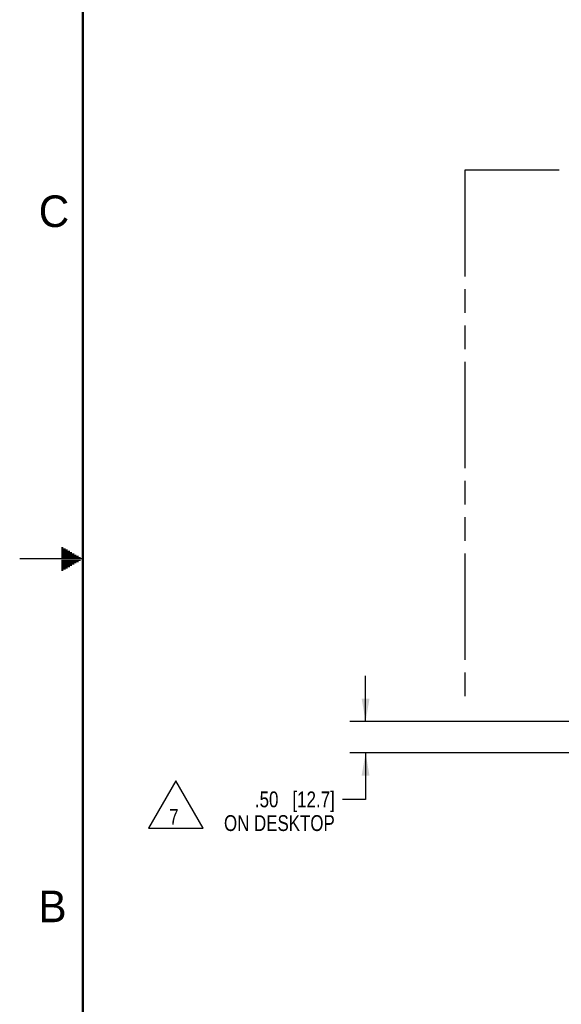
# Model space of a CAD drawing. Header units: inches. Extents: x 0 to 34, y 0 to 22.
# Tile 2 of 116: x 0 to 4.3, y 7.5 to 15.3. Entities that reach past the tile are written whole.
import ezdxf

# ---------------------------------------------------------------- set-up
doc = ezdxf.new("R2010")
doc.units = ezdxf.units.IN
doc.header["$LTSCALE"] = 1.87
doc.header["$MEASUREMENT"] = 0
doc.linetypes.add('PHANTOM', pattern=[0.8, 0.45, -0.05, 0.1, -0.05, 0.1, -0.05])
doc.layers.get('0').update_dxf_attribs({"linetype": 'CONTINUOUS'})
doc.layers.add('DETAIL', color=7, linetype='CONTINUOUS')
doc.layers.add('DIMENSIONS', color=7, linetype='CONTINUOUS')
doc.styles.get("Standard").update_dxf_attribs({"font": 'txt', "width": 0.8})
doc.styles.add('TEXTSTYLE_2', font='txt')
doc.dimstyles.new('DIMSTYLE_2', dxfattribs={"dimtxt": 0.125, "dimasz": 0.18, "dimexe": 0.125, "dimexo": 0.0625, "dimgap": 0.0625, "dimtad": 0, "dimtih": 1, "dimtoh": 1, "dimzin": 4, "dimdsep": 46, "dimtxsty": 'STANDARD', "dimblk": '_FILLED', "dimblk1": '_FILLED', "dimblk2": '_FILLED', "dimcen": 0.09, "dimazin": 1, "dimtp": 0.01, "dimtm": 0.01, "dimtfac": 1, "dimtofl": 0, "dimtmove": 0, "dimatfit": 3, "dimldrblk": '_FILLED', "dimfxl": 1, "dimtolj": 1, "dimtzin": 4, "dimarcsym": 0})

# ---------------------------------------------------------------- blocks, each defined once
blk = doc.blocks.new('_FILLED')
at = {"color": 0, "linetype": 'BYBLOCK'}
blk.add_solid([(0, 0), (-1, 0.174), (-1, -0.174)], dxfattribs=at)
blk = doc.blocks.new('*D2')
at = {"layer": 'DIMENSIONS', "color": 2, "linetype": 'CONTINUOUS'}
for p, q in [((2.738, 9.7147), (2.738, 10.0747)), ((4.3753, 9.7147), (2.613, 9.7147)), ((4.3753, 9.4647), (2.613, 9.4647)), ((2.738, 9.4647), (2.738, 9.0974)), ((2.738, 9.0974), (2.5566, 9.0974))]:
    blk.add_line(p, q, dxfattribs=at)
at = {"layer": 'DIMENSIONS', "color": 2, "linetype": 'CONTINUOUS', "xscale": 0.18, "yscale": 0.18, "zscale": 0.18}
for p, rotation in [((2.738, 9.7147), 270), ((2.738, 9.4647), 90)]:
    blk.add_blockref('_FILLED', p, dxfattribs=dict(at, rotation=rotation))
at = {"layer": 'DIMENSIONS', "color": 2, "linetype": 'CONTINUOUS', "insert": (2.4941, 9.1599), "char_height": 0.125, "width": 1.025, "attachment_point": 3, "line_spacing_factor": 0.9}
blk.add_mtext('.50{\\ftxt.shx;\\W1.000000;\\H0.125000; }[12.7]\\PON DESKTOP', dxfattribs=at)
blk = doc.blocks.new('FLAG_TRIANGLE_BL3', base_point=(1.2352, 9.0565))
at = {"layer": 'DETAIL', "color": 2, "linetype": 'CONTINUOUS'}
for p, q in [((1.2352, 9.2438), (1.0189, 8.8691)), ((1.4515, 8.8691), (1.2352, 9.2438)), ((1.0189, 8.8691), (1.4515, 8.8691))]:
    blk.add_line(p, q, dxfattribs=at)
at = {"layer": 'DETAIL', "color": 2, "linetype": 'CONTINUOUS', "width": 0.8}
blk.add_text('7', height=0.125, dxfattribs=at).set_placement((1.1835, 8.8974))

msp = doc.modelspace()

# ---------------------------------------------------------------- linework, layer by layer
at = {"color": 2, "linetype": 'CONTINUOUS'}
for p, q in [((0.3303, 11.09), (0.3441, 11.09)), ((0.3303, 11.08), (0.3614, 11.08)), ((0.3303, 11.07), (0.3788, 11.07)), ((0.3303, 11.06), (0.3961, 11.06)), ((0.5, 11), (0, 11)), ((0.3303, 11.05), (0.4134, 11.05)), ((0.3303, 11.04), (0.4307, 11.04)), ((0.3303, 11.03), (0.448, 11.03)), ((0.3303, 11.02), (0.4654, 11.02)), ((0.3303, 11.01), (0.4827, 11.01)), ((0.3303, 10.99), (0.4827, 10.99)), ((0.3303, 10.98), (0.4654, 10.98)), ((0.3303, 10.97), (0.448, 10.97)), ((0.3303, 10.96), (0.4307, 10.96)), ((0.3303, 10.95), (0.4134, 10.95)), ((0.3303, 10.94), (0.3961, 10.94)), ((0.3303, 10.93), (0.3788, 10.93)), ((0.3303, 10.92), (0.3614, 10.92)), ((0.3303, 10.91), (0.3441, 10.91))]:
    msp.add_line(p, q, dxfattribs=at)
at = {"color": 7, "linetype": 'CONTINUOUS', "const_width": 0.02}
msp.add_lwpolyline([(0.5, 21.5), (0.5, 0.5)], dxfattribs=at)
at = {"layer": 'DETAIL', "color": 8, "linetype": 'PHANTOM'}
for p, q in [((3.5228, 14.0742), (3.5228, 9.8751)), ((10.3328, 14.0742), (3.5228, 14.0742))]:
    msp.add_line(p, q, dxfattribs=at)

# ---------------------------------------------------------------- block references
at = {"layer": 'DETAIL', "color": 2, "linetype": 'CONTINUOUS'}
msp.add_blockref('FLAG_TRIANGLE_BL3', (1.2352, 9.0565), dxfattribs=at)

# ---------------------------------------------------------------- texts
at = {"color": 2, "linetype": 'CONTINUOUS', "char_height": 0.25, "width": 0.25, "attachment_point": 1, "line_spacing_factor": 0.9, "style": 'TEXTSTYLE_2'}
for s, insert in [('C', (0.1508, 13.8746)), ('B', (0.1484, 8.3757))]:
    msp.add_mtext(s, dxfattribs=dict(at, insert=insert))

# ---------------------------------------------------------------- dimensions: what is measured, and where the dimension line sits
at = {"layer": 'DIMENSIONS', "color": 2, "linetype": 'CONTINUOUS'}
dim = msp.add_linear_dim(base=(2.738, 9.4647), p1=(4.4378, 9.7147), p2=(4.4378, 9.4647), angle=270, text='<>\\PON DESKTOP', dimstyle='DIMSTYLE_2', dxfattribs=at)
dim.commit()
dim.dimension.update_dxf_attribs({"geometry": '*D2', "text_midpoint": (1.9816, 8.988), "dimtype": 160})

doc.saveas('drawing.dxf')
